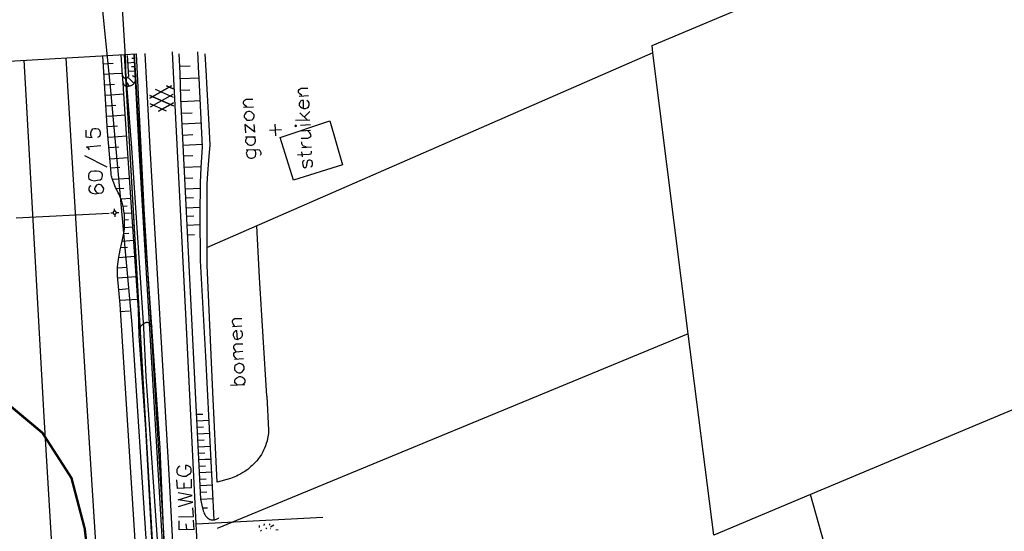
# Model space of a CAD drawing. Header units: millimetres. Extents: x 237058 to 239804, y 565701 to 567407.
# Tile 57 of 64: x 238119 to 238242, y 566718 to 566782. Entities that reach past the tile are written whole.
import ezdxf

# ---------------------------------------------------------------- set-up
doc = ezdxf.new("R2010")
doc.units = ezdxf.units.MM
doc.linetypes.add('DASHED', pattern=[19.05, 12.7, -6.35])
doc.layers.add('Contouren 15-25 m-mv', color=7, linetype='CONTINUOUS')
doc.layers.add('T4675650', color=8, linetype='CONTINUOUS')

msp = doc.modelspace()

# ---------------------------------------------------------------- linework, layer by layer
at = {"layer": 'Contouren 15-25 m-mv', "color": 1, "const_width": 0.3, "flags": 128}
msp.add_lwpolyline([(238057.215, 566615.789), (238059.407, 566628.121), (238062.852, 566642.833), (238066.824, 566654.616), (238074.158, 566674.198), (238079.784, 566690.164), (238086.743, 566708.578), (238091.678, 566721.164), (238094.801, 566727.809), (238097.42, 566732.138), (238099.132, 566733.749), (238103.061, 566735.562), (238107.694, 566736.065), (238112.227, 566735.864), (238117.767, 566733.951), (238122.099, 566730.326), (238125.725, 566724.688), (238127.376, 566718.379)], dxfattribs=at)
at = {"layer": 'Contouren 15-25 m-mv', "color": 1, "linetype": 'DASHED', "ltscale": 0.5, "const_width": 0.3, "flags": 128}
msp.add_lwpolyline([(238127.314, 566718.614), (238127.376, 566718.379), (238128.182, 566711.734), (238129.238, 566681.937), (238130.691, 566664.679), (238131.175, 566650.485), (238133.434, 566631.775), (238135.962, 566604.262), (238137.45, 566582.485)], dxfattribs=at)
at = {"layer": 'T4675650'}
for p, q in [((238132.518, 566776.649), (238130.186, 566815.284)), ((238198.307, 566778.71), (238239.537, 566796.078)), ((238128.845, 566790.381), (238130.561, 566773.535)), ((238198.382, 566777.794), (238198.307, 566778.71)), ((238112.835, 566776.477), (238132.367, 566777.576)), ((238132.103, 566774.992), (238131.93, 566777.551)), ((238132.367, 566777.576), (238133.821, 566777.658)), ((238136.498, 566705.356), (238132.367, 566777.576)), ((238132.702, 566777.469), (238132.843, 566774.851)), ((238198.382, 566777.794), (238142.592, 566753.432)), ((238202.81, 566742.697), (238198.382, 566777.794)), ((238120.067, 566772.492), (238119.823, 566776.87)), ((238125.328, 566772.97), (238125.075, 566777.166)), ((238130.921, 566776.468), (238129.709, 566776.385)), ((238132.525, 566775.45), (238132.518, 566776.649)), ((238133.653, 566776.579), (238132.753, 566776.526)), ((238133.623, 566777.097), (238133.258, 566777.075)), ((238131.016, 566775.16), (238129.799, 566775.078)), ((238132.087, 566775.235), (238131.019, 566775.163)), ((238133.284, 566765.934), (238132.525, 566775.45)), ((238133.717, 566775.502), (238132.811, 566775.448)), ((238133.684, 566776.056), (238133.208, 566776.028)), ((238139.258, 566776.128), (238140.57, 566776.175)), ((238131.103, 566773.851), (238129.889, 566773.768)), ((238132.907, 566773.661), (238132.721, 566774.064)), ((238132.774, 566774.757), (238133.548, 566773.986)), ((238133.723, 566774.72), (238133.371, 566774.919)), ((238139.314, 566774.579), (238141.69, 566774.664)), ((238130.561, 566773.535), (238133.266, 566743.859)), ((238132.265, 566772.617), (238131.2, 566772.544)), ((238135.531, 566772.142), (238138.21, 566773.655)), ((238138.21, 566773.655), (238135.531, 566772.142)), ((238135.586, 566771.055), (238138.454, 566772.642)), ((238135.586, 566771.055), (238138.454, 566772.642)), ((238138.475, 566772.227), (238136.247, 566773.203)), ((238138.475, 566772.227), (238136.247, 566773.203)), ((238138.453, 566773.283), (238137.601, 566773.656)), ((238137.601, 566773.656), (238138.453, 566773.283)), ((238139.366, 566773.12), (238140.532, 566773.162)), ((238131.195, 566772.544), (238129.978, 566772.46)), ((238138.496, 566771.171), (238135.515, 566772.462)), ((238135.515, 566772.462), (238138.496, 566771.171)), ((238137.6, 566770.516), (238135.568, 566771.407)), ((238137.6, 566770.516), (238135.568, 566771.407)), ((238136.608, 566770.498), (238138.477, 566771.554)), ((238138.477, 566771.554), (238136.608, 566770.498)), ((238139.422, 566771.711), (238141.832, 566771.83)), ((238154.196, 566772.385), (238155.355, 566772.462)), ((238131.284, 566771.233), (238130.069, 566771.149)), ((238139.494, 566770.24), (238140.812, 566770.305)), ((238147.238, 566770.994), (238148.475, 566771.071)), ((238154.273, 566770.298), (238155.201, 566769.448)), ((238154.814, 566769.757), (238155.51, 566770.453)), ((238131.374, 566769.927), (238130.158, 566769.843)), ((238132.443, 566770), (238131.38, 566769.926)), ((238139.56, 566768.916), (238141.971, 566769.035)), ((238151.258, 566767.438), (238151.181, 566768.906)), ((238151.824, 566767.236), (238158.019, 566769.316)), ((238153.732, 566769.37), (238155.51, 566769.448)), ((238158.019, 566769.316), (238159.601, 566763.824)), ((238131.46, 566768.617), (238130.248, 566768.534)), ((238148.63, 566767.902), (238148.552, 566768.829)), ((238150.485, 566768.133), (238151.954, 566768.211)), ((238154.35, 566768.752), (238155.587, 566768.829)), ((238154.427, 566768.056), (238155.587, 566768.133)), ((238131.556, 566767.307), (238130.338, 566767.224)), ((238132.621, 566767.381), (238131.557, 566767.308)), ((238139.629, 566767.516), (238140.89, 566767.578)), ((238147.47, 566767.283), (238148.707, 566767.283)), ((238153.476, 566761.886), (238151.824, 566767.236)), ((238131.641, 566766), (238130.428, 566765.914)), ((238134.749, 566743.444), (238133.284, 566765.934)), ((238139.69, 566766.262), (238142.104, 566766.381)), ((238154.505, 566765.969), (238155.742, 566766.046)), ((238154.582, 566764.809), (238154.505, 566765.428)), ((238127.371, 566764.964), (238130.154, 566763.573)), ((238132.805, 566764.675), (238130.534, 566764.519)), ((238139.756, 566764.932), (238140.895, 566764.988)), ((238131.763, 566763.478), (238130.627, 566763.4)), ((238139.826, 566763.504), (238141.949, 566763.609)), ((238159.601, 566763.824), (238153.476, 566761.886)), ((238132.981, 566762.12), (238130.855, 566761.974)), ((238139.894, 566762.137), (238140.911, 566762.187)), ((238132.275, 566760.864), (238131.32, 566760.798)), ((238139.959, 566760.808), (238141.835, 566760.9)), ((238133.155, 566759.601), (238131.928, 566759.516)), ((238140.014, 566759.693), (238140.974, 566759.74)), ((238118.819, 566757.196), (238130.428, 566757.789)), ((238130.629, 566757.8), (238130.928, 566757.815)), ((238131.118, 566758.025), (238131.103, 566758.324)), ((238131.328, 566757.835), (238131.627, 566757.85)), ((238132.701, 566758.63), (238132.181, 566758.594)), ((238133.28, 566757.782), (238132.318, 566757.716)), ((238140.076, 566758.434), (238141.805, 566758.519)), ((238131.138, 566757.625), (238131.153, 566757.326)), ((238132.858, 566756.939), (238132.367, 566756.905)), ((238140.128, 566757.388), (238141.03, 566757.432)), ((238133.402, 566756.012), (238132.345, 566755.939)), ((238140.183, 566756.269), (238141.808, 566756.349)), ((238133.517, 566754.344), (238132.066, 566754.244)), ((238132.88, 566755.227), (238132.261, 566755.184)), ((238140.241, 566755.082), (238141.086, 566755.124)), ((238142.676, 566755.154), (238142.668, 566755.151)), ((238132.725, 566753.496), (238131.869, 566753.437)), ((238133.654, 566752.346), (238131.645, 566752.208)), ((238132.686, 566751), (238131.487, 566750.918)), ((238133.829, 566749.816), (238131.516, 566749.657)), ((238132.894, 566748.298), (238131.644, 566748.212)), ((238134.023, 566746.996), (238131.765, 566746.84)), ((238131.864, 566745.492), (238132.998, 566745.565)), ((238133.266, 566743.859), (238135.503, 566709.597)), ((238135.065, 566737.381), (238134.749, 566743.444)), ((238135.749, 566743.566), (238135.782, 566743.515)), ((238145.847, 566743.628), (238147.006, 566743.706)), ((238202.81, 566742.697), (238143.917, 566718.389)), ((238205.984, 566717.537), (238202.81, 566742.697)), ((238146.079, 566739.531), (238147.238, 566739.609)), ((238136.675, 566714.469), (238135.065, 566737.381)), ((238145.615, 566736.284), (238147.393, 566736.362)), ((238244.048, 566733.477), (238218.086, 566722.612)), ((238142.131, 566732.641), (238141.366, 566732.601)), ((238142.172, 566731.834), (238141.407, 566731.795)), ((238142.211, 566731.025), (238141.448, 566730.985)), ((238142.933, 566731.873), (238142.176, 566731.834)), ((238142.256, 566730.215), (238141.489, 566730.177)), ((238143.015, 566730.254), (238142.257, 566730.216)), ((238142.294, 566729.408), (238141.53, 566729.367)), ((238142.338, 566728.598), (238141.572, 566728.559)), ((238143.097, 566728.637), (238142.339, 566728.599)), ((238142.377, 566727.789), (238141.613, 566727.75)), ((238143.178, 566727.02), (238142.421, 566726.981)), ((238142.419, 566726.981), (238141.654, 566726.942)), ((238142.46, 566726.171), (238141.695, 566726.132)), ((238142.502, 566725.363), (238141.736, 566725.325)), ((238143.26, 566725.402), (238142.506, 566725.364)), ((238139.817, 566723.375), (238139.817, 566724.071)), ((238140.745, 566723.452), (238140.745, 566724.534)), ((238142.543, 566724.554), (238141.778, 566724.515)), ((238142.584, 566723.746), (238141.819, 566723.707)), ((238143.342, 566723.785), (238142.588, 566723.747)), ((238142.623, 566722.937), (238141.86, 566722.898)), ((238141.903, 566722.046), (238143.425, 566722.123)), ((238218.086, 566722.612), (238205.984, 566717.537)), ((238220.675, 566713.529), (238218.086, 566722.612)), ((238142.732, 566720.94), (238142.134, 566720.91)), ((238141.323, 566718.975), (238157.119, 566719.797)), ((238140.126, 566718.273), (238140.049, 566718.969)), ((238141.054, 566718.273), (238140.977, 566719.432)), ((238141.321, 566718.975), (238141.323, 566718.975)), ((238149.221, 566718.498), (238149.208, 566718.746)), ((238149.812, 566718.982), (238149.783, 566718.776)), ((238150.088, 566718.462), (238150.011, 566718.334)), ((238150.52, 566718.814), (238150.512, 566718.979)), ((238151.017, 566718.798), (238150.619, 566718.531)), ((238149.486, 566718.142), (238149.367, 566718.055)), ((238150.63, 566718.325), (238150.588, 566718.322)), ((238151.253, 566718.234), (238151.541, 566718.249))]:
    msp.add_line(p, q, dxfattribs=at)
for points in [[(238132.367, 566777.576), (238133.821, 566777.658), (238134.759, 566758.314), (238137.972, 566705.418), (238143.699, 566612.589), (238145.798, 566582.744), (238148.837, 566583.009), (238155.518, 566534.948), (238159.872, 566453.518), (238165.499, 566341.758), (238167.121, 566341.956), (238170.559, 566277.969), (238161.38, 566277.552), (238159.368, 566312.526), (238147.983, 566524.895), (238141.804, 566622.206), (238138.339, 566676.272), (238136.498, 566705.356), (238132.367, 566777.576)], [(238133.5, 566777.64), (238134.163, 566765.748), (238138.991, 566684.363), (238142.658, 566631.226)], [(238135.749, 566743.566), (238134.833, 566756.674), (238133.59, 566777.645)], [(238141.652, 566649.766), (238140.678, 566667.368), (238139.157, 566702.354), (238138.013, 566723.704), (238135.569, 566765.921), (238135.143, 566773.891), (238134.939, 566777.72)], [(238141.323, 566718.975), (238140.06, 566744.364), (238138.534, 566774.521), (238138.362, 566777.913)], [(238142.134, 566720.91), (238141.904, 566722.032), (238140.841, 566742.909), (238139.402, 566772.116), (238139.289, 566775.27), (238139.203, 566777.651)], [(238143.56, 566719.461), (238142.528, 566739.885), (238141.869, 566751.838), (238141.792, 566757.498), (238141.844, 566761.614), (238141.939, 566763.467), (238142.121, 566766.038), (238141.69, 566774.664), (238141.663, 566775.198), (238141.527, 566777.935)], [(238142.676, 566755.154), (238142.688, 566761.414), (238142.748, 566762.728), (238142.949, 566764.883), (238143.065, 566766.26), (238142.95, 566768.818), (238142.648, 566773.993), (238142.593, 566774.942), (238142.434, 566777.675)], [(238132.367, 566756.389), (238132.37, 566756.678), (238132.368, 566756.895), (238132.356, 566757.219), (238132.334, 566757.542), (238132.307, 566757.814), (238132.277, 566758.051), (238132.245, 566758.258), (238132.212, 566758.439), (238132.145, 566758.753), (238132.087, 566758.988), (238132.038, 566759.163), (238131.958, 566759.425), (238131.868, 566759.685), (238131.79, 566759.88), (238131.713, 566760.046), (238131.568, 566760.328), (238131.345, 566760.748), (238131.241, 566760.962), (238131.149, 566761.182), (238131, 566761.571), (238130.892, 566761.864), (238130.819, 566762.086), (238130.771, 566762.253), (238130.74, 566762.38), (238130.704, 566762.572), (238130.68, 566762.766), (238130.247, 566767.961), (238129.64, 566777.423)], [(238132.103, 566774.992), (238132.108, 566774.958), (238132.116, 566774.925), (238132.127, 566774.892), (238132.141, 566774.86), (238132.158, 566774.83), (238132.177, 566774.801), (238132.199, 566774.774), (238132.223, 566774.749), (238132.249, 566774.727), (238132.277, 566774.706), (238132.307, 566774.689), (238132.338, 566774.674), (238132.37, 566774.661), (238132.404, 566774.652), (238132.438, 566774.645), (238132.472, 566774.642), (238132.507, 566774.641), (238132.541, 566774.644), (238132.575, 566774.65), (238132.609, 566774.658), (238132.641, 566774.67), (238132.673, 566774.684), (238132.703, 566774.701), (238132.732, 566774.72), (238132.758, 566774.742), (238132.783, 566774.767), (238132.805, 566774.793), (238132.826, 566774.821), (238132.843, 566774.851)], [(238132.167, 566774.04), (238132.103, 566774.989), (238132.103, 566774.992)], [(238132.167, 566774.04), (238132.18, 566773.995), (238132.197, 566773.951), (238132.218, 566773.908), (238132.242, 566773.868), (238132.27, 566773.83), (238132.3, 566773.794), (238132.334, 566773.761), (238132.371, 566773.731), (238132.409, 566773.704), (238132.451, 566773.681), (238132.493, 566773.662), (238132.538, 566773.646), (238132.583, 566773.634), (238132.63, 566773.626), (238132.677, 566773.621), (238132.724, 566773.621), (238132.771, 566773.625), (238132.817, 566773.633), (238132.863, 566773.645), (238132.907, 566773.661)], [(238134.186, 566742.43), (238134.116, 566745.646), (238132.511, 566768.943), (238132.218, 566773.282), (238132.167, 566774.04)], [(238132.907, 566773.661), (238132.983, 566773.668), (238133.058, 566773.681), (238133.131, 566773.701), (238133.203, 566773.727), (238133.271, 566773.76), (238133.337, 566773.798), (238133.399, 566773.841), (238133.458, 566773.89), (238133.511, 566773.944), (238133.56, 566774.002), (238133.604, 566774.064), (238133.642, 566774.13), (238133.674, 566774.198), (238133.701, 566774.27), (238133.721, 566774.343), (238133.734, 566774.418), (238133.741, 566774.493), (238133.741, 566774.569), (238133.735, 566774.645), (238133.723, 566774.72)], [(238131.353, 566675.83), (238127.815, 566731.709), (238125.328, 566772.97)], [(238154.505, 566772.462), (238154.273, 566772.694), (238154.118, 566772.849), (238154.118, 566773.081), (238154.196, 566773.235), (238154.427, 566773.39), (238155.278, 566773.39)], [(238125.863, 566673.316), (238122.301, 566732.354), (238120.067, 566772.492)], [(238147.625, 566771.071), (238147.316, 566771.303), (238147.238, 566771.457), (238147.238, 566771.689), (238147.316, 566771.844), (238147.547, 566771.999), (238148.398, 566771.999)], [(238154.737, 566770.839), (238154.737, 566771.844), (238154.505, 566771.844), (238154.35, 566771.767), (238154.273, 566771.612), (238154.196, 566771.457), (238154.196, 566771.226), (238154.35, 566771.071), (238154.505, 566770.916), (238154.737, 566770.839), (238154.969, 566770.839), (238155.201, 566770.916), (238155.355, 566771.071), (238155.432, 566771.303), (238155.432, 566771.535), (238155.355, 566771.689), (238155.123, 566771.844)], [(238147.316, 566769.757), (238147.47, 566769.602), (238147.625, 566769.37), (238147.857, 566769.37), (238148.011, 566769.37), (238148.321, 566769.448), (238148.475, 566769.602), (238148.552, 566769.834), (238148.552, 566770.066), (238148.398, 566770.221), (238148.243, 566770.375), (238148.011, 566770.453), (238147.857, 566770.453), (238147.547, 566770.375), (238147.393, 566770.143), (238147.316, 566769.989), (238147.316, 566769.757)], [(238127.526, 566768.133), (238127.526, 566767.283), (238128.299, 566767.206), (238128.222, 566767.283), (238128.144, 566767.515), (238128.144, 566767.824), (238128.222, 566768.056), (238128.376, 566768.288), (238128.608, 566768.365), (238128.763, 566768.365), (238129.072, 566768.288), (238129.227, 566768.133), (238129.304, 566767.902), (238129.304, 566767.592), (238129.227, 566767.36), (238129.149, 566767.283), (238128.995, 566767.206)], [(238148.63, 566767.902), (238147.393, 566768.829), (238147.47, 566767.824)], [(238153.732, 566768.597), (238153.886, 566768.675), (238153.732, 566768.752), (238153.654, 566768.675), (238153.732, 566768.597)], [(238154.427, 566767.128), (238155.278, 566767.128), (238155.587, 566767.283), (238155.664, 566767.438), (238155.587, 566767.67), (238155.51, 566767.824), (238155.278, 566768.056)], [(238147.702, 566767.283), (238147.547, 566767.051), (238147.47, 566766.897), (238147.47, 566766.665), (238147.625, 566766.51), (238147.779, 566766.355), (238148.011, 566766.278), (238148.243, 566766.278), (238148.475, 566766.355), (238148.63, 566766.51), (238148.707, 566766.742), (238148.707, 566766.974), (238148.63, 566767.128), (238148.398, 566767.283)], [(238155.046, 566766.046), (238154.737, 566766.124), (238154.582, 566766.278), (238154.505, 566766.433), (238154.505, 566766.665)], [(238127.99, 566765.66), (238127.912, 566765.814), (238127.603, 566766.046), (238129.381, 566766.201)], [(238147.547, 566765.66), (238148.939, 566765.737), (238149.171, 566765.66), (238149.248, 566765.582), (238149.403, 566765.351), (238149.403, 566765.119), (238149.325, 566764.964)], [(238147.779, 566765.66), (238147.625, 566765.428), (238147.547, 566765.273), (238147.625, 566765.041), (238147.702, 566764.887), (238147.857, 566764.732), (238148.089, 566764.655), (238148.321, 566764.655), (238148.552, 566764.732), (238148.707, 566764.887), (238148.784, 566765.119), (238148.784, 566765.351), (238148.707, 566765.505), (238148.475, 566765.66)], [(238153.964, 566765.041), (238155.432, 566765.119), (238155.664, 566765.196), (238155.742, 566765.351), (238155.742, 566765.505)], [(238154.814, 566764.346), (238154.659, 566764.268), (238154.582, 566764.036), (238154.659, 566763.804), (238154.737, 566763.495), (238154.891, 566763.418), (238155.046, 566763.573), (238155.123, 566763.727), (238155.201, 566764.114), (238155.278, 566764.346), (238155.432, 566764.423), (238155.51, 566764.423), (238155.742, 566764.346), (238155.819, 566764.114), (238155.819, 566763.804), (238155.742, 566763.573), (238155.587, 566763.495)], [(238127.835, 566762.336), (238127.912, 566762.026), (238128.222, 566761.872), (238128.608, 566761.795), (238128.917, 566761.872), (238129.304, 566761.949), (238129.536, 566762.104), (238129.613, 566762.413), (238129.613, 566762.568), (238129.536, 566762.8), (238129.227, 566762.954), (238128.84, 566763.031), (238128.608, 566763.031), (238128.144, 566762.954), (238127.912, 566762.722), (238127.835, 566762.49), (238127.835, 566762.336)], [(238128.144, 566761.176), (238127.99, 566761.099), (238127.912, 566760.867), (238127.912, 566760.635), (238128.067, 566760.403), (238128.299, 566760.248), (238128.763, 566760.171), (238129.149, 566760.248), (238129.536, 566760.326), (238129.69, 566760.48), (238129.768, 566760.79), (238129.768, 566760.867), (238129.613, 566761.099), (238129.458, 566761.253), (238129.227, 566761.331), (238129.072, 566761.331), (238128.84, 566761.253), (238128.685, 566761.022), (238128.608, 566760.79), (238128.608, 566760.712), (238128.763, 566760.48), (238128.917, 566760.326), (238129.149, 566760.248)], [(238131.269, 566757.966), (238131.257, 566757.978), (238131.243, 566757.989), (238131.228, 566757.998), (238131.213, 566758.006), (238131.196, 566758.013), (238131.18, 566758.018), (238131.163, 566758.022), (238131.145, 566758.024), (238131.128, 566758.025), (238131.111, 566758.024), (238131.093, 566758.022), (238131.076, 566758.018), (238131.06, 566758.013), (238131.043, 566758.006), (238131.028, 566757.998), (238131.013, 566757.989), (238130.999, 566757.978), (238130.987, 566757.966), (238130.975, 566757.954), (238130.964, 566757.94), (238130.955, 566757.925), (238130.947, 566757.91), (238130.94, 566757.893), (238130.935, 566757.877), (238130.931, 566757.86), (238130.929, 566757.842), (238130.928, 566757.825), (238130.929, 566757.808), (238130.931, 566757.79), (238130.935, 566757.773), (238130.94, 566757.757), (238130.947, 566757.74), (238130.955, 566757.725), (238130.964, 566757.71), (238130.975, 566757.696), (238130.987, 566757.684), (238130.999, 566757.672), (238131.013, 566757.661), (238131.028, 566757.652), (238131.043, 566757.644), (238131.06, 566757.637), (238131.076, 566757.632), (238131.093, 566757.628), (238131.111, 566757.626), (238131.128, 566757.625), (238131.145, 566757.626), (238131.163, 566757.628), (238131.18, 566757.632), (238131.196, 566757.637), (238131.213, 566757.644), (238131.228, 566757.652), (238131.243, 566757.661), (238131.257, 566757.672), (238131.269, 566757.684), (238131.281, 566757.696), (238131.292, 566757.71), (238131.301, 566757.725), (238131.309, 566757.74), (238131.316, 566757.757), (238131.321, 566757.773), (238131.325, 566757.79), (238131.327, 566757.808), (238131.328, 566757.825), (238131.327, 566757.842), (238131.325, 566757.86), (238131.321, 566757.877), (238131.316, 566757.893), (238131.309, 566757.91), (238131.301, 566757.925), (238131.292, 566757.94), (238131.281, 566757.954), (238131.269, 566757.966)], [(238134.244, 566708.34), (238131.808, 566746.359), (238131.489, 566749.957), (238131.477, 566750.118), (238131.471, 566750.269), (238131.47, 566750.552), (238131.48, 566750.799), (238131.495, 566751.016), (238131.533, 566751.395), (238131.609, 566751.964), (238131.692, 566752.533), (238131.749, 566752.877), (238131.809, 566753.176), (238131.931, 566753.695), (238132.119, 566754.47), (238132.203, 566754.859), (238132.239, 566755.054), (238132.271, 566755.251), (238132.308, 566755.535), (238132.333, 566755.785), (238132.35, 566756.004), (238132.367, 566756.389)], [(238150.145, 566734.897), (238149.237, 566749.727), (238148.901, 566756.187)], [(238143.937, 566724.154), (238143.387, 566735.393), (238142.669, 566751.278), (238142.676, 566755.154)], [(238146.156, 566743.628), (238145.924, 566743.937), (238145.847, 566744.092), (238145.847, 566744.324), (238145.924, 566744.479), (238146.156, 566744.633), (238147.006, 566744.633)], [(238134.186, 566742.43), (238134.346, 566743.464), (238134.357, 566743.515), (238134.372, 566743.561), (238134.411, 566743.643), (238134.456, 566743.711), (238134.502, 566743.767), (238134.594, 566743.859), (238134.671, 566743.921), (238134.791, 566744.007), (238134.911, 566744.082), (238134.976, 566744.112), (238135.04, 566744.13), (238135.1, 566744.138), (238135.153, 566744.14), (238135.2, 566744.138), (238135.28, 566744.124), (238135.336, 566744.105), (238135.374, 566744.086), (238135.425, 566744.05), (238135.464, 566744.004), (238135.749, 566743.566)], [(238137.991, 566700.453), (238136.809, 566728.401), (238135.749, 566743.566)], [(238146.465, 566742.005), (238146.388, 566743.087), (238146.233, 566743.087), (238146.079, 566742.933), (238146.001, 566742.855), (238145.924, 566742.701), (238145.924, 566742.469), (238146.001, 566742.314), (238146.156, 566742.082), (238146.465, 566742.005), (238146.62, 566742.082), (238146.852, 566742.16), (238147.006, 566742.314), (238147.084, 566742.469), (238147.084, 566742.778), (238147.006, 566742.933), (238146.852, 566743.087)], [(238135.909, 566714.916), (238135.008, 566730.842), (238134.186, 566742.43)], [(238146.311, 566740.459), (238146.079, 566740.768), (238146.001, 566740.923), (238146.001, 566741.155), (238146.079, 566741.309), (238146.311, 566741.464), (238147.161, 566741.464)], [(238146.388, 566739.531), (238146.156, 566739.763), (238146.001, 566739.995), (238146.001, 566740.227), (238146.079, 566740.382), (238146.311, 566740.459), (238147.161, 566740.536)], [(238146.079, 566738.217), (238146.233, 566738.062), (238146.388, 566737.908), (238146.62, 566737.831), (238146.852, 566737.831), (238147.084, 566737.985), (238147.238, 566738.14), (238147.316, 566738.294), (238147.316, 566738.526), (238147.238, 566738.758), (238147.006, 566738.913), (238146.774, 566738.99), (238146.62, 566738.99), (238146.311, 566738.835), (238146.156, 566738.681), (238146.079, 566738.526), (238146.079, 566738.217)], [(238146.465, 566736.284), (238146.311, 566736.439), (238146.156, 566736.594), (238146.156, 566736.903), (238146.233, 566737.057), (238146.388, 566737.212), (238146.697, 566737.367), (238146.852, 566737.367), (238147.084, 566737.289), (238147.316, 566737.135), (238147.393, 566736.903), (238147.393, 566736.671), (238147.316, 566736.516), (238147.161, 566736.362)], [(238150.145, 566734.897), (238150.339, 566730.662), (238150.342, 566730.518), (238150.34, 566730.384), (238150.334, 566730.258), (238150.31, 566730.023), (238150.278, 566729.819), (238150.242, 566729.641), (238150.206, 566729.485), (238150.131, 566729.214), (238150.066, 566729.011), (238149.96, 566728.708), (238149.843, 566728.405), (238149.739, 566728.16), (238149.64, 566727.953), (238149.547, 566727.777), (238149.46, 566727.627), (238149.381, 566727.499), (238149.233, 566727.28), (238149.115, 566727.12), (238149.022, 566727.002), (238148.874, 566726.828), (238148.718, 566726.657), (238148.509, 566726.443), (238148.323, 566726.263), (238148.158, 566726.112), (238148.011, 566725.985), (238147.748, 566725.772), (238147.544, 566725.621), (238147.388, 566725.513), (238147.146, 566725.358), (238146.895, 566725.212), (238146.578, 566725.04), (238146.339, 566724.919), (238146.157, 566724.835), (238146.02, 566724.775), (238145.81, 566724.695), (238145.596, 566724.627), (238143.937, 566724.154)], [(238139.276, 566726.158), (238139.121, 566726.08), (238138.967, 566725.926), (238138.89, 566725.771), (238138.89, 566725.385), (238138.967, 566725.23), (238139.121, 566725.075), (238139.353, 566724.998), (238139.585, 566724.921), (238140.049, 566724.921), (238140.281, 566725.075), (238140.436, 566725.153), (238140.59, 566725.307), (238140.667, 566725.462), (238140.667, 566725.849), (238140.59, 566726.003), (238140.358, 566726.158), (238140.204, 566726.235), (238139.972, 566726.235), (238139.972, 566725.771)], [(238140.745, 566723.452), (238138.967, 566723.375), (238138.89, 566724.457)], [(238139.121, 566721.133), (238140.899, 566721.674), (238139.044, 566721.983), (238140.822, 566722.524), (238139.044, 566722.834)], [(238139.121, 566719.819), (238140.977, 566719.896), (238140.899, 566720.978)], [(238142.134, 566720.91), (238142.157, 566720.744), (238142.196, 566720.58), (238142.248, 566720.42), (238142.315, 566720.266), (238142.395, 566720.118), (238142.488, 566719.978), (238142.593, 566719.847), (238142.709, 566719.726), (238142.836, 566719.615), (238142.972, 566719.517)], [(238143.56, 566719.461), (238143.654, 566719.48), (238143.745, 566719.507), (238143.834, 566719.542), (238143.92, 566719.584), (238144.002, 566719.632), (238144.08, 566719.688), (238144.153, 566719.749)], [(238141.054, 566718.273), (238139.199, 566718.195), (238139.199, 566719.355)], [(238141.476, 566716.012), (238141.365, 566718.133), (238141.323, 566718.975)], [(238142.972, 566719.517), (238143.066, 566719.486), (238143.164, 566719.464), (238143.262, 566719.451), (238143.362, 566719.445), (238143.461, 566719.449), (238143.56, 566719.461)]]:
    msp.add_lwpolyline(points, dxfattribs=at)

doc.saveas('drawing.dxf')
